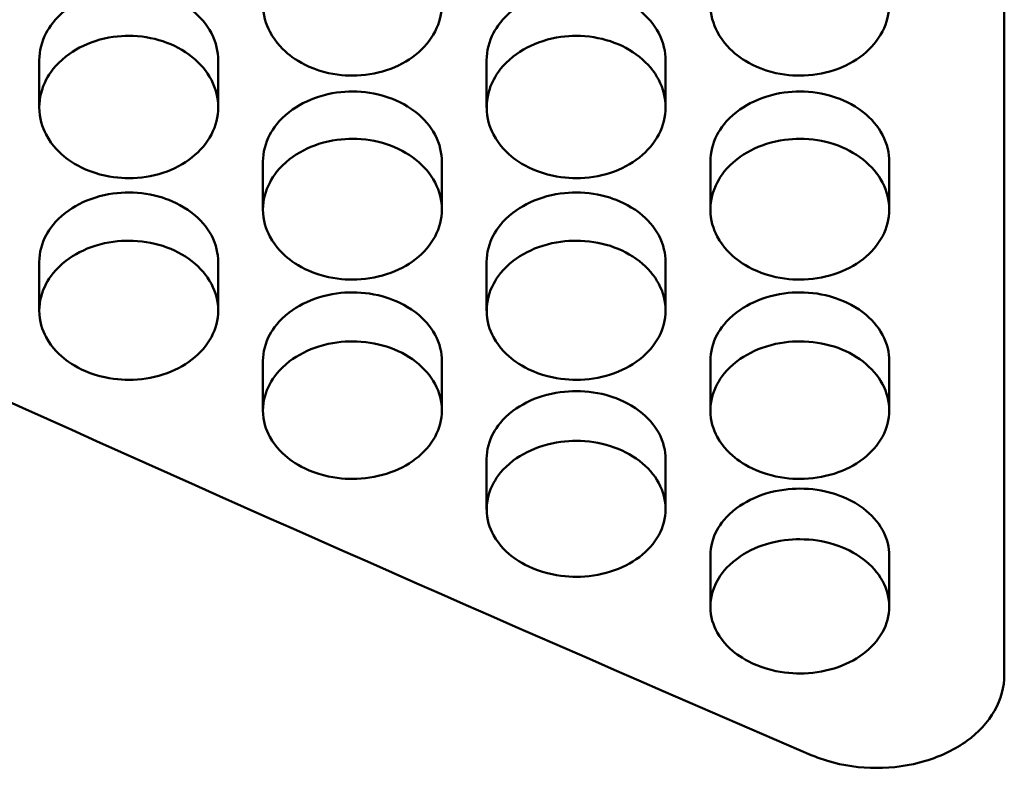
# Model space of a CAD drawing. Header units: millimetres. Extents: x 0 to 420, y 0 to 297.
# Tile 28 of 93: x 182.82 to 186.67, y 150.67 to 153.67. Entities that reach past the tile are written whole.
import ezdxf

# ---------------------------------------------------------------- set-up
doc = ezdxf.new("R2010")
doc.units = ezdxf.units.MM
doc.header["$LTSCALE"] = 0.75
doc.layers.add('Visible', color=7, linetype='Continuous', lineweight=50)

msp = doc.modelspace()

# ---------------------------------------------------------------- linework, layer by layer
at = {"layer": 'Visible', "extrusion": (0, 1, 0)}
for p, q in [((186.6699, 156.9453), (186.6699, 151.1068)), ((182.895, 153.3278), (182.895, 153.5119)), ((183.5948, 153.5119), (183.5948, 153.3277)), ((184.645, 153.3278), (184.645, 153.5119)), ((185.3448, 153.5119), (185.3448, 153.3277)), ((183.77, 152.9279), (183.77, 153.1153)), ((184.4698, 153.1152), (184.4698, 152.9278)), ((185.52, 152.9279), (185.52, 153.1153)), ((186.2198, 153.1152), (186.2198, 152.9278)), ((182.895, 152.5324), (182.895, 152.7231)), ((183.5948, 152.723), (183.5948, 152.5323)), ((184.645, 152.5324), (184.645, 152.7231)), ((185.3448, 152.723), (185.3448, 152.5323)), ((183.77, 152.1414), (183.77, 152.3354)), ((184.4698, 152.3353), (184.4698, 152.1414)), ((185.52, 152.1414), (185.52, 152.3354)), ((186.2198, 152.3353), (186.2198, 152.1414)), ((184.645, 151.7551), (184.645, 151.9523)), ((185.3448, 151.9522), (185.3448, 151.7551)), ((185.52, 151.3735), (185.52, 151.5738)), ((186.2198, 151.5738), (186.2198, 151.3735))]:
    msp.add_line(p, q, dxfattribs=at)
at = {"layer": 'Visible'}
for points, knots in [([(184.1199, 153.4524), (184.0854, 153.4524), (184.0403, 153.4562), (183.9347, 153.4905), (183.8992, 153.5133), (183.8521, 153.5504), (183.8205, 153.5798), (183.7818, 153.6539), (183.7699, 153.6895), (183.7702, 153.7706), (183.7794, 153.8078), (183.8099, 153.8663), (183.8319, 153.9001), (183.9073, 153.9601), (183.9461, 153.9809), (184.0382, 154.011), (184.0841, 154.0154), (184.1199, 154.0154)], [-0.1686598, -0.1686598, -0.1686598, -0.1686598, -0.135995, -0.135995, -0.102498, -0.102498, -0.0704208, -0.0704208, -0.0499684, -0.0499684, -0.0322145, -0.0322145, -0.0201369, -0.0201369, -0.010731, -0.010731, -0.000001, -0.000001, -0.000001, -0.000001]), ([(184.1199, 154.0154), (184.2135, 154.0155), (184.3011, 153.9858), (184.3673, 153.9325), (184.4003, 153.9058), (184.4256, 153.8754), (184.4432, 153.8409), (184.4607, 153.8063), (184.4696, 153.7701), (184.4698, 153.7329), (184.4699, 153.6957), (184.461, 153.6599), (184.4431, 153.6254), (184.4252, 153.5909), (184.3997, 153.5604), (184.3673, 153.5343), (184.335, 153.5083), (184.2973, 153.4882), (184.2538, 153.4738), (184.2102, 153.4595), (184.1659, 153.4523), (184.1199, 153.4524)], [0.5, 0.5, 0.5, 0.5, 0.625, 0.625, 0.625, 0.6875, 0.6875, 0.6875, 0.75, 0.75, 0.75, 0.8125, 0.8125, 0.8125, 0.875, 0.875, 0.875, 0.9375, 0.9375, 0.9375, 1, 1, 1, 1]), ([(185.8699, 153.4524), (185.8354, 153.4524), (185.7903, 153.4562), (185.6847, 153.4905), (185.6492, 153.5133), (185.6021, 153.5504), (185.5705, 153.5798), (185.5318, 153.6539), (185.5199, 153.6895), (185.5202, 153.7706), (185.5294, 153.8078), (185.5599, 153.8663), (185.5819, 153.9001), (185.6573, 153.9601), (185.6961, 153.9809), (185.7883, 154.011), (185.8341, 154.0154), (185.8699, 154.0154)], [-0.1685728, -0.1685728, -0.1685728, -0.1685728, -0.1359174, -0.1359174, -0.1024322, -0.1024322, -0.0703695, -0.0703695, -0.0499309, -0.0499309, -0.0321919, -0.0321919, -0.0201241, -0.0201241, -0.0107257, -0.0107257, -0.000001, -0.000001, -0.000001, -0.000001]), ([(185.8699, 154.0154), (185.9635, 154.0155), (186.0511, 153.9858), (186.1173, 153.9325), (186.1503, 153.9058), (186.1755, 153.8754), (186.1931, 153.8409), (186.2107, 153.8063), (186.2196, 153.7701), (186.2198, 153.7329), (186.2199, 153.6957), (186.211, 153.6599), (186.1931, 153.6254), (186.1752, 153.5909), (186.1497, 153.5604), (186.1173, 153.5343), (186.085, 153.5083), (186.0473, 153.4882), (186.0038, 153.4738), (185.9602, 153.4595), (185.9159, 153.4523), (185.8699, 153.4524)], [0.5, 0.5, 0.5, 0.5, 0.625, 0.625, 0.625, 0.6875, 0.6875, 0.6875, 0.75, 0.75, 0.75, 0.8125, 0.8125, 0.8125, 0.875, 0.875, 0.875, 0.9375, 0.9375, 0.9375, 1, 1, 1, 1]), ([(183.2449, 153.7899), (183.2079, 153.7899), (183.1615, 153.7853), (183.0695, 153.7554), (183.0308, 153.7348), (182.956, 153.6757), (182.9344, 153.6428), (182.9042, 153.5856), (182.8952, 153.5494), (182.895, 153.5125), (182.895, 153.5122), (182.895, 153.5119)], [0, 0, 0, 0, 0.0111103, 0.0111103, 0.02083116, 0.02083116, 0.03320301, 0.03320301, 0.05124489, 0.05124489, 0.05137205, 0.05137205, 0.05137205, 0.05137205]), ([(183.5948, 153.5119), (183.5948, 153.5122), (183.5948, 153.5124), (183.5946, 153.5446), (183.5877, 153.5811), (183.5505, 153.6527), (183.5252, 153.6824), (183.4502, 153.7418), (183.4077, 153.7595), (183.3351, 153.7831), (183.2903, 153.79), (183.2449, 153.7899)], [0.03876482, 0.03876482, 0.03876482, 0.03876482, 0.0387994, 0.0387994, 0.04271742, 0.04271742, 0.04625288, 0.04625288, 0.0508014, 0.0508014, 0.05705519, 0.05705519, 0.05705519, 0.05705519]), ([(184.9949, 153.7899), (184.9579, 153.7899), (184.9115, 153.7853), (184.8195, 153.7554), (184.7808, 153.7348), (184.706, 153.6757), (184.6844, 153.6428), (184.6542, 153.5856), (184.6452, 153.5494), (184.645, 153.5125), (184.645, 153.5122), (184.645, 153.5119)], [0, 0, 0, 0, 0.0111076, 0.0111076, 0.02082465, 0.02082465, 0.033191, 0.033191, 0.05122304, 0.05122304, 0.05135007, 0.05135007, 0.05135007, 0.05135007]), ([(185.3448, 153.5119), (185.3448, 153.5122), (185.3448, 153.5124), (185.3446, 153.5446), (185.3376, 153.5811), (185.3005, 153.6527), (185.2752, 153.6824), (185.2002, 153.7418), (185.1577, 153.7595), (185.0851, 153.7831), (185.0403, 153.79), (184.9949, 153.7899)], [0.03581131, 0.03581131, 0.03581131, 0.03581131, 0.0358367, 0.0358367, 0.03871238, 0.03871238, 0.04130754, 0.04130754, 0.04464611, 0.04464611, 0.04923574, 0.04923574, 0.04923574, 0.04923574]), ([(183.2449, 153.0511), (183.2104, 153.0511), (183.1653, 153.0549), (183.0597, 153.0887), (183.0242, 153.1113), (182.9771, 153.148), (182.9455, 153.1771), (182.9068, 153.2504), (182.8949, 153.2857), (182.8952, 153.3658), (182.9044, 153.4027), (182.9349, 153.4606), (182.9569, 153.494), (183.0323, 153.5534), (183.0711, 153.574), (183.1632, 153.6037), (183.2091, 153.6081), (183.2449, 153.6081)], [-0.1686287, -0.1686287, -0.1686287, -0.1686287, -0.1359729, -0.1359729, -0.1024831, -0.1024831, -0.0704104, -0.0704104, -0.0499615, -0.0499615, -0.0322109, -0.0322109, -0.020135, -0.020135, -0.0107302, -0.0107302, -0.000001, -0.000001, -0.000001, -0.000001]), ([(183.2449, 153.6081), (183.3385, 153.6082), (183.4261, 153.5788), (183.4923, 153.526), (183.5253, 153.4997), (183.5506, 153.4696), (183.5682, 153.4354), (183.5858, 153.4012), (183.5946, 153.3654), (183.5948, 153.3286), (183.5949, 153.2918), (183.586, 153.2564), (183.5681, 153.2222), (183.5502, 153.1881), (183.5247, 153.1579), (183.4923, 153.1321), (183.46, 153.1064), (183.4223, 153.0865), (183.3788, 153.0723), (183.3352, 153.0581), (183.2909, 153.051), (183.2449, 153.0511)], [0.5, 0.5, 0.5, 0.5, 0.625, 0.625, 0.625, 0.6875, 0.6875, 0.6875, 0.75, 0.75, 0.75, 0.8125, 0.8125, 0.8125, 0.875, 0.875, 0.875, 0.9375, 0.9375, 0.9375, 1, 1, 1, 1]), ([(184.9949, 153.0511), (184.9604, 153.0511), (184.9153, 153.0549), (184.8097, 153.0887), (184.7742, 153.1113), (184.7271, 153.148), (184.6955, 153.1771), (184.6568, 153.2504), (184.6449, 153.2857), (184.6452, 153.3658), (184.6544, 153.4027), (184.6849, 153.4606), (184.7069, 153.494), (184.7823, 153.5534), (184.8211, 153.574), (184.9133, 153.6037), (184.9591, 153.6081), (184.9949, 153.6081)], [-0.1685939, -0.1685939, -0.1685939, -0.1685939, -0.1359364, -0.1359364, -0.102449, -0.102449, -0.0703838, -0.0703838, -0.0499416, -0.0499416, -0.0321984, -0.0321984, -0.0201278, -0.0201278, -0.0107272, -0.0107272, -0.000001, -0.000001, -0.000001, -0.000001]), ([(184.9949, 153.6081), (185.0885, 153.6082), (185.1761, 153.5788), (185.2423, 153.526), (185.2753, 153.4997), (185.3006, 153.4696), (185.3181, 153.4354), (185.3357, 153.4012), (185.3446, 153.3654), (185.3448, 153.3286), (185.3449, 153.2918), (185.336, 153.2564), (185.3181, 153.2222), (185.3002, 153.1881), (185.2747, 153.1579), (185.2423, 153.1321), (185.21, 153.1064), (185.1723, 153.0865), (185.1288, 153.0723), (185.0852, 153.0581), (185.0409, 153.051), (184.9949, 153.0511)], [0.5, 0.5, 0.5, 0.5, 0.625, 0.625, 0.625, 0.6875, 0.6875, 0.6875, 0.75, 0.75, 0.75, 0.8125, 0.8125, 0.8125, 0.875, 0.875, 0.875, 0.9375, 0.9375, 0.9375, 1, 1, 1, 1]), ([(184.1199, 153.3903), (184.0829, 153.3902), (184.0365, 153.3857), (183.9445, 153.3561), (183.9058, 153.3357), (183.831, 153.2773), (183.8094, 153.2447), (183.7792, 153.1882), (183.7702, 153.1523), (183.77, 153.1158), (183.77, 153.1156), (183.77, 153.1153)], [0, 0, 0, 0, 0.01111058, 0.01111058, 0.02083179, 0.02083179, 0.03320409, 0.03320409, 0.05124679, 0.05124679, 0.05137391, 0.05137391, 0.05137391, 0.05137391]), ([(184.4698, 153.1152), (184.4698, 153.1155), (184.4698, 153.1158), (184.4696, 153.1476), (184.4626, 153.1837), (184.4255, 153.2545), (184.4002, 153.2839), (184.3252, 153.3427), (184.2827, 153.3602), (184.2101, 153.3835), (184.1653, 153.3903), (184.1199, 153.3903)], [0.03876122, 0.03876122, 0.03876122, 0.03876122, 0.03879577, 0.03879577, 0.04271169, 0.04271169, 0.04624547, 0.04624547, 0.05079186, 0.05079186, 0.05704273, 0.05704273, 0.05704273, 0.05704273]), ([(185.8699, 153.3903), (185.8329, 153.3902), (185.7865, 153.3857), (185.6945, 153.3561), (185.6558, 153.3357), (185.581, 153.2773), (185.5594, 153.2447), (185.5292, 153.1882), (185.5202, 153.1523), (185.52, 153.1158), (185.52, 153.1156), (185.52, 153.1153)], [0, 0, 0, 0, 0.01110658, 0.01110658, 0.02082221, 0.02082221, 0.03318687, 0.03318687, 0.05121688, 0.05121688, 0.05134389, 0.05134389, 0.05134389, 0.05134389]), ([(186.2198, 153.1152), (186.2198, 153.1155), (186.2198, 153.1158), (186.2196, 153.1476), (186.2126, 153.1837), (186.1755, 153.2545), (186.1502, 153.2839), (186.0752, 153.3427), (186.0327, 153.3602), (185.9601, 153.3835), (185.9153, 153.3903), (185.8699, 153.3903)], [0.03581097, 0.03581097, 0.03581097, 0.03581097, 0.03583636, 0.03583636, 0.03871197, 0.03871197, 0.04130708, 0.04130708, 0.0446455, 0.0446455, 0.04923475, 0.04923475, 0.04923475, 0.04923475]), ([(184.1199, 152.6542), (184.0854, 152.6542), (184.0403, 152.658), (183.9347, 152.6914), (183.8992, 152.7138), (183.8521, 152.7501), (183.8205, 152.7789), (183.7818, 152.8514), (183.7699, 152.8862), (183.7702, 152.9655), (183.7794, 153.0019), (183.8099, 153.0592), (183.8319, 153.0923), (183.9073, 153.151), (183.9461, 153.1713), (184.0382, 153.2008), (184.0841, 153.2051), (184.1199, 153.2051)], [-0.1686453, -0.1686453, -0.1686453, -0.1686453, -0.1359829, -0.1359829, -0.1024884, -0.1024884, -0.0704139, -0.0704139, -0.0499636, -0.0499636, -0.0322121, -0.0322121, -0.0201357, -0.0201357, -0.0107305, -0.0107305, -0.000001, -0.000001, -0.000001, -0.000001]), ([(184.1199, 153.2051), (184.2135, 153.2052), (184.3011, 153.1761), (184.3673, 153.1239), (184.4003, 153.0978), (184.4256, 153.0681), (184.4432, 153.0343), (184.4607, 153.0005), (184.4696, 152.965), (184.4698, 152.9286), (184.4699, 152.8922), (184.461, 152.8572), (184.4431, 152.8235), (184.4252, 152.7897), (184.3997, 152.7598), (184.3673, 152.7344), (184.335, 152.7089), (184.2973, 152.6892), (184.2538, 152.6752), (184.2102, 152.6611), (184.1659, 152.6541), (184.1199, 152.6542)], [0.5, 0.5, 0.5, 0.5, 0.625, 0.625, 0.625, 0.6875, 0.6875, 0.6875, 0.75, 0.75, 0.75, 0.8125, 0.8125, 0.8125, 0.875, 0.875, 0.875, 0.9375, 0.9375, 0.9375, 1, 1, 1, 1]), ([(185.8699, 152.6542), (185.8354, 152.6542), (185.7903, 152.658), (185.6847, 152.6914), (185.6492, 152.7138), (185.6021, 152.7501), (185.5705, 152.7789), (185.5318, 152.8514), (185.5199, 152.8862), (185.5202, 152.9655), (185.5294, 153.0019), (185.5599, 153.0592), (185.5819, 153.0923), (185.6573, 153.151), (185.6961, 153.1713), (185.7883, 153.2008), (185.8341, 153.2051), (185.8699, 153.2051)], [-0.1685636, -0.1685636, -0.1685636, -0.1685636, -0.1359122, -0.1359122, -0.1024307, -0.1024307, -0.0703707, -0.0703707, -0.0499327, -0.0499327, -0.0321935, -0.0321935, -0.0201252, -0.0201252, -0.0107261, -0.0107261, -0.000001, -0.000001, -0.000001, -0.000001]), ([(185.8699, 153.2051), (185.9635, 153.2052), (186.0511, 153.1761), (186.1173, 153.1239), (186.1503, 153.0978), (186.1755, 153.0681), (186.1931, 153.0343), (186.2107, 153.0005), (186.2196, 152.965), (186.2198, 152.9286), (186.2199, 152.8922), (186.211, 152.8572), (186.1931, 152.8235), (186.1752, 152.7897), (186.1497, 152.7598), (186.1173, 152.7344), (186.085, 152.7089), (186.0473, 152.6892), (186.0038, 152.6752), (185.9602, 152.6611), (185.9159, 152.6541), (185.8699, 152.6542)], [0.5, 0.5, 0.5, 0.5, 0.625, 0.625, 0.625, 0.6875, 0.6875, 0.6875, 0.75, 0.75, 0.75, 0.8125, 0.8125, 0.8125, 0.875, 0.875, 0.875, 0.9375, 0.9375, 0.9375, 1, 1, 1, 1]), ([(183.2449, 152.995), (183.2079, 152.9949), (183.1615, 152.9904), (183.0695, 152.9612), (183.0308, 152.941), (182.956, 152.8833), (182.9344, 152.8511), (182.9042, 152.7952), (182.8952, 152.7597), (182.895, 152.7236), (182.895, 152.7233), (182.895, 152.7231)], [0, 0, 0, 0, 0.01110885, 0.01110885, 0.02082767, 0.02082767, 0.03319621, 0.03319621, 0.05123115, 0.05123115, 0.05135819, 0.05135819, 0.05135819, 0.05135819]), ([(183.5948, 152.723), (183.5948, 152.7233), (183.5948, 152.7236), (183.5946, 152.7551), (183.5877, 152.7908), (183.5505, 152.8608), (183.5252, 152.8898), (183.4502, 152.9479), (183.4077, 152.9652), (183.3351, 152.9883), (183.2903, 152.995), (183.2449, 152.995)], [0.03876575, 0.03876575, 0.03876575, 0.03876575, 0.03880034, 0.03880034, 0.04271869, 0.04271869, 0.04625425, 0.04625425, 0.05080284, 0.05080284, 0.05705677, 0.05705677, 0.05705677, 0.05705677]), ([(184.9949, 152.995), (184.9579, 152.9949), (184.9115, 152.9904), (184.8195, 152.9612), (184.7808, 152.941), (184.706, 152.8833), (184.6844, 152.8511), (184.6542, 152.7952), (184.6452, 152.7597), (184.645, 152.7236), (184.645, 152.7233), (184.645, 152.7231)], [0, 0, 0, 0, 0.01110742, 0.01110742, 0.02082434, 0.02082434, 0.0331904, 0.0331904, 0.05122149, 0.05122149, 0.05134856, 0.05134856, 0.05134856, 0.05134856]), ([(185.3448, 152.723), (185.3448, 152.7233), (185.3448, 152.7236), (185.3446, 152.7551), (185.3376, 152.7908), (185.3005, 152.8608), (185.2752, 152.8898), (185.2002, 152.9479), (185.1577, 152.9652), (185.0851, 152.9883), (185.0403, 152.995), (184.9949, 152.995)], [0.03875938, 0.03875938, 0.03875938, 0.03875938, 0.03879393, 0.03879393, 0.04270868, 0.04270868, 0.0462415, 0.0462415, 0.05078632, 0.05078632, 0.0570342, 0.0570342, 0.0570342, 0.0570342]), ([(183.2449, 152.2618), (183.2104, 152.2619), (183.1653, 152.2656), (183.0597, 152.2987), (183.0242, 152.3208), (182.9771, 152.3566), (182.9455, 152.3851), (182.9068, 152.4567), (182.8949, 152.4912), (182.8952, 152.5696), (182.9044, 152.6056), (182.9349, 152.6622), (182.9569, 152.6949), (183.0323, 152.753), (183.0711, 152.7731), (183.1633, 152.8022), (183.2091, 152.8065), (183.2449, 152.8065)], [-0.1686064, -0.1686064, -0.1686064, -0.1686064, -0.1359526, -0.1359526, -0.1024654, -0.1024654, -0.0703958, -0.0703958, -0.0499505, -0.0499505, -0.0322041, -0.0322041, -0.0201312, -0.0201312, -0.0107286, -0.0107286, -0.000001, -0.000001, -0.000001, -0.000001]), ([(183.2449, 152.8065), (183.3385, 152.8066), (183.4261, 152.7778), (183.4923, 152.7262), (183.5253, 152.7004), (183.5506, 152.671), (183.5682, 152.6376), (183.5858, 152.6042), (183.5946, 152.5691), (183.5948, 152.5331), (183.5949, 152.4972), (183.586, 152.4626), (183.5681, 152.4292), (183.5502, 152.3958), (183.5247, 152.3663), (183.4923, 152.3411), (183.46, 152.3159), (183.4223, 152.2965), (183.3788, 152.2826), (183.3352, 152.2687), (183.2909, 152.2618), (183.2449, 152.2618)], [0.5, 0.5, 0.5, 0.5, 0.625, 0.625, 0.625, 0.6875, 0.6875, 0.6875, 0.75, 0.75, 0.75, 0.8125, 0.8125, 0.8125, 0.875, 0.875, 0.875, 0.9375, 0.9375, 0.9375, 1, 1, 1, 1]), ([(184.9949, 152.2618), (184.9604, 152.2619), (184.9153, 152.2656), (184.8097, 152.2987), (184.7742, 152.3208), (184.7271, 152.3566), (184.6955, 152.3851), (184.6568, 152.4567), (184.6449, 152.4912), (184.6452, 152.5696), (184.6544, 152.6056), (184.6849, 152.6622), (184.7069, 152.6949), (184.7823, 152.753), (184.8211, 152.7731), (184.9133, 152.8022), (184.9591, 152.8065), (184.9949, 152.8065)], [-0.1685717, -0.1685717, -0.1685717, -0.1685717, -0.1359211, -0.1359211, -0.10244, -0.10244, -0.0703798, -0.0703798, -0.0499397, -0.0499397, -0.0321978, -0.0321978, -0.0201275, -0.0201275, -0.010727, -0.010727, -0.000001, -0.000001, -0.000001, -0.000001]), ([(184.9949, 152.8065), (185.0885, 152.8066), (185.1761, 152.7778), (185.2423, 152.7262), (185.2753, 152.7004), (185.3006, 152.671), (185.3181, 152.6376), (185.3357, 152.6042), (185.3446, 152.5691), (185.3448, 152.5331), (185.3449, 152.4972), (185.336, 152.4626), (185.3181, 152.4292), (185.3002, 152.3958), (185.2747, 152.3663), (185.2423, 152.3411), (185.21, 152.3159), (185.1723, 152.2965), (185.1288, 152.2826), (185.0852, 152.2687), (185.0409, 152.2618), (184.9949, 152.2618)], [0.5, 0.5, 0.5, 0.5, 0.625, 0.625, 0.625, 0.6875, 0.6875, 0.6875, 0.75, 0.75, 0.75, 0.8125, 0.8125, 0.8125, 0.875, 0.875, 0.875, 0.9375, 0.9375, 0.9375, 1, 1, 1, 1]), ([(183.5948, 152.724), (183.5948, 152.724), (183.5948, 152.7239), (183.5948, 152.7236), (183.5948, 152.7233), (183.5948, 152.723)], [0.03879224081, 0.03879224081, 0.03879224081, 0.03879224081, 0.03879352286, 0.03879352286, 0.03883120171, 0.03883120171, 0.03883120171, 0.03883120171]), ([(184.1199, 152.6041), (184.0829, 152.6041), (184.0365, 152.5996), (183.9445, 152.5707), (183.9058, 152.5508), (183.831, 152.4937), (183.8094, 152.4619), (183.7792, 152.4066), (183.7702, 152.3716), (183.77, 152.3359), (183.77, 152.3356), (183.77, 152.3354)], [0, 0, 0, 0, 0.01110778, 0.01110778, 0.02082513, 0.02082513, 0.03319187, 0.03319187, 0.05122444, 0.05122444, 0.05135148, 0.05135148, 0.05135148, 0.05135148]), ([(184.4698, 152.3353), (184.4698, 152.3356), (184.4698, 152.3359), (184.4696, 152.367), (184.4627, 152.4023), (184.4255, 152.4715), (184.4002, 152.5002), (184.3252, 152.5576), (184.2827, 152.5747), (184.2101, 152.5975), (184.1653, 152.6042), (184.1199, 152.6041)], [0.03876405, 0.03876405, 0.03876405, 0.03876405, 0.03879862, 0.03879862, 0.04271592, 0.04271592, 0.04625068, 0.04625068, 0.05079814, 0.05079814, 0.05705021, 0.05705021, 0.05705021, 0.05705021]), ([(185.8699, 152.6041), (185.8329, 152.6041), (185.7865, 152.5996), (185.6945, 152.5707), (185.6558, 152.5508), (185.581, 152.4937), (185.5594, 152.4619), (185.5292, 152.4066), (185.5202, 152.3716), (185.52, 152.3359), (185.52, 152.3356), (185.52, 152.3354)], [0, 0, 0, 0, 0.01110712, 0.01110712, 0.02082344, 0.02082344, 0.033189, 0.033189, 0.05122031, 0.05122031, 0.05134731, 0.05134731, 0.05134731, 0.05134731]), ([(186.2198, 152.3353), (186.2198, 152.3356), (186.2198, 152.3359), (186.2196, 152.367), (186.2126, 152.4023), (186.1755, 152.4715), (186.1502, 152.5002), (186.0752, 152.5576), (186.0327, 152.5747), (185.9601, 152.5975), (185.9153, 152.6042), (185.8699, 152.6041)], [0.03876064, 0.03876064, 0.03876064, 0.03876064, 0.0387952, 0.0387952, 0.04271087, 0.04271087, 0.04624445, 0.04624445, 0.05079025, 0.05079025, 0.05703954, 0.05703954, 0.05703954, 0.05703954]), ([(184.1199, 151.8741), (184.0854, 151.8741), (184.0403, 151.8778), (183.9347, 151.9105), (183.8992, 151.9323), (183.8521, 151.9677), (183.8205, 151.9959), (183.7818, 152.0667), (183.7699, 152.1007), (183.7702, 152.1782), (183.7794, 152.2138), (183.8099, 152.2698), (183.8319, 152.3021), (183.9073, 152.3595), (183.9461, 152.3794), (184.0383, 152.4082), (184.0841, 152.4124), (184.1199, 152.4124)], [-0.168589, -0.168589, -0.168589, -0.168589, -0.1359366, -0.1359366, -0.1024518, -0.1024518, -0.0703859, -0.0703859, -0.0499432, -0.0499432, -0.0321994, -0.0321994, -0.0201284, -0.0201284, -0.0107274, -0.0107274, -0.000001, -0.000001, -0.000001, -0.000001]), ([(184.1199, 152.4124), (184.2135, 152.4125), (184.3011, 152.3841), (184.3673, 152.3331), (184.4003, 152.3076), (184.4256, 152.2785), (184.4432, 152.2455), (184.4607, 152.2124), (184.4696, 152.1778), (184.4698, 152.1422), (184.4699, 152.1066), (184.461, 152.0724), (184.4431, 152.0395), (184.4252, 152.0065), (184.3997, 151.9773), (184.3673, 151.9524), (184.335, 151.9275), (184.2973, 151.9083), (184.2538, 151.8946), (184.2102, 151.8809), (184.1659, 151.874), (184.1199, 151.8741)], [0.5, 0.5, 0.5, 0.5, 0.625, 0.625, 0.625, 0.6875, 0.6875, 0.6875, 0.75, 0.75, 0.75, 0.8125, 0.8125, 0.8125, 0.875, 0.875, 0.875, 0.9375, 0.9375, 0.9375, 1, 1, 1, 1]), ([(185.8699, 151.8741), (185.8354, 151.8741), (185.7903, 151.8778), (185.6847, 151.9105), (185.6492, 151.9323), (185.6021, 151.9677), (185.5705, 151.9959), (185.5318, 152.0667), (185.5199, 152.1007), (185.5202, 152.1782), (185.5294, 152.2138), (185.5599, 152.2698), (185.5819, 152.3021), (185.6573, 152.3595), (185.6961, 152.3794), (185.7883, 152.4082), (185.8341, 152.4124), (185.8699, 152.4124)], [-0.1685689, -0.1685689, -0.1685689, -0.1685689, -0.13592, -0.13592, -0.1024388, -0.1024388, -0.0703761, -0.0703761, -0.0499365, -0.0499365, -0.0321959, -0.0321959, -0.0201265, -0.0201265, -0.0107267, -0.0107267, -0.000001, -0.000001, -0.000001, -0.000001]), ([(185.8699, 152.4124), (185.9635, 152.4125), (186.0511, 152.3841), (186.1173, 152.3331), (186.1503, 152.3076), (186.1755, 152.2785), (186.1931, 152.2455), (186.2107, 152.2124), (186.2196, 152.1778), (186.2198, 152.1422), (186.2199, 152.1066), (186.211, 152.0724), (186.1931, 152.0395), (186.1752, 152.0065), (186.1497, 151.9773), (186.1173, 151.9524), (186.085, 151.9275), (186.0473, 151.9083), (186.0038, 151.8946), (185.9602, 151.8809), (185.9159, 151.874), (185.8699, 151.8741)], [0.5, 0.5, 0.5, 0.5, 0.625, 0.625, 0.625, 0.6875, 0.6875, 0.6875, 0.75, 0.75, 0.75, 0.8125, 0.8125, 0.8125, 0.875, 0.875, 0.875, 0.9375, 0.9375, 0.9375, 1, 1, 1, 1]), ([(184.4698, 152.3362), (184.4698, 152.3362), (184.4698, 152.3362), (184.4698, 152.3359), (184.4698, 152.3356), (184.4698, 152.3353)], [0.03879306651, 0.03879306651, 0.03879306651, 0.03879306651, 0.03879393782, 0.03879393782, 0.03883162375, 0.03883162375, 0.03883162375, 0.03883162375]), ([(184.9949, 152.2178), (184.9579, 152.2178), (184.9115, 152.2134), (184.8195, 152.1848), (184.7808, 152.1651), (184.706, 152.1087), (184.6844, 152.0772), (184.6542, 152.0226), (184.6452, 151.988), (184.645, 151.9528), (184.645, 151.9525), (184.645, 151.9523)], [0, 0, 0, 0, 0.01110654, 0.01110654, 0.02082216, 0.02082216, 0.03318681, 0.03318681, 0.05121666, 0.05121666, 0.0513437, 0.0513437, 0.0513437, 0.0513437]), ([(185.3448, 151.9522), (185.3448, 151.9525), (185.3448, 151.9527), (185.3446, 151.9835), (185.3376, 152.0183), (185.3005, 152.0867), (185.2752, 152.1151), (185.2002, 152.1719), (185.1577, 152.1888), (185.0851, 152.2113), (185.0403, 152.2179), (184.9949, 152.2178)], [0.03876277, 0.03876277, 0.03876277, 0.03876277, 0.03879734, 0.03879734, 0.04271418, 0.04271418, 0.04624861, 0.04624861, 0.05079548, 0.05079548, 0.05704634, 0.05704634, 0.05704634, 0.05704634]), ([(184.9949, 151.491), (184.9604, 151.4911), (184.9153, 151.4947), (184.8097, 151.527), (184.7742, 151.5485), (184.7271, 151.5835), (184.6955, 151.6113), (184.6568, 151.6813), (184.6449, 151.7149), (184.6452, 151.7915), (184.6544, 151.8267), (184.6849, 151.8819), (184.7069, 151.9139), (184.7823, 151.9706), (184.8211, 151.9903), (184.9133, 152.0187), (184.9591, 152.0229), (184.9949, 152.0229)], [-0.168551, -0.168551, -0.168551, -0.168551, -0.1359065, -0.1359065, -0.1024293, -0.1024293, -0.07037, -0.07037, -0.0499325, -0.0499325, -0.0321935, -0.0321935, -0.0201251, -0.0201251, -0.010726, -0.010726, -0.000001, -0.000001, -0.000001, -0.000001]), ([(184.9949, 152.0229), (185.0885, 152.023), (185.1761, 151.9949), (185.2423, 151.9445), (185.2753, 151.9193), (185.3006, 151.8906), (185.3181, 151.8579), (185.3357, 151.8252), (185.3446, 151.791), (185.3448, 151.7559), (185.3449, 151.7207), (185.336, 151.687), (185.3181, 151.6544), (185.3002, 151.6218), (185.2747, 151.5929), (185.2423, 151.5684), (185.21, 151.5438), (185.1723, 151.5248), (185.1288, 151.5113), (185.0852, 151.4977), (185.0409, 151.491), (184.9949, 151.491)], [0.5, 0.5, 0.5, 0.5, 0.625, 0.625, 0.625, 0.6875, 0.6875, 0.6875, 0.75, 0.75, 0.75, 0.8125, 0.8125, 0.8125, 0.875, 0.875, 0.875, 0.9375, 0.9375, 0.9375, 1, 1, 1, 1]), ([(185.3448, 151.9531), (185.3448, 151.9531), (185.3448, 151.9531), (185.3448, 151.9528), (185.3448, 151.9525), (185.3448, 151.9522)], [0.03879530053, 0.03879530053, 0.03879530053, 0.03879530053, 0.03879563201, 0.03879563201, 0.0388333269, 0.0388333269, 0.0388333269, 0.0388333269]), ([(185.8699, 151.8361), (185.8329, 151.8361), (185.7865, 151.8317), (185.6945, 151.8035), (185.6558, 151.7841), (185.581, 151.7283), (185.5594, 151.6973), (185.5292, 151.6433), (185.5202, 151.6091), (185.52, 151.5743), (185.52, 151.5741), (185.52, 151.5738)], [0, 0, 0, 0, 0.01110779, 0.01110779, 0.02082504, 0.02082504, 0.03319172, 0.03319172, 0.05122426, 0.05122426, 0.05135129, 0.05135129, 0.05135129, 0.05135129]), ([(186.2198, 151.5738), (186.2198, 151.574), (186.2198, 151.5743), (186.2196, 151.6046), (186.2126, 151.6391), (186.1755, 151.7066), (186.1502, 151.7346), (186.0752, 151.7907), (186.0327, 151.8074), (185.9601, 151.8297), (185.9153, 151.8362), (185.8699, 151.8361)], [0.03876287, 0.03876287, 0.03876287, 0.03876287, 0.03879744, 0.03879744, 0.04271462, 0.04271462, 0.04624941, 0.04624941, 0.05079684, 0.05079684, 0.05704863, 0.05704863, 0.05704863, 0.05704863]), ([(185.8699, 151.1127), (185.8354, 151.1127), (185.7903, 151.1163), (185.6847, 151.1482), (185.6492, 151.1695), (185.6021, 151.204), (185.5705, 151.2315), (185.5318, 151.3006), (185.5199, 151.3338), (185.5202, 151.4094), (185.5294, 151.4442), (185.5599, 151.4988), (185.5819, 151.5303), (185.6573, 151.5864), (185.6961, 151.6058), (185.7882, 151.6339), (185.8341, 151.638), (185.8699, 151.638)], [-0.1685849, -0.1685849, -0.1685849, -0.1685849, -0.1359359, -0.1359359, -0.1024527, -0.1024527, -0.0703857, -0.0703857, -0.049943, -0.049943, -0.0321992, -0.0321992, -0.0201283, -0.0201283, -0.0107274, -0.0107274, -0.000001, -0.000001, -0.000001, -0.000001]), ([(185.8699, 151.638), (185.9635, 151.6381), (186.0511, 151.6103), (186.1173, 151.5605), (186.1503, 151.5356), (186.1755, 151.5073), (186.1931, 151.475), (186.2107, 151.4428), (186.2196, 151.409), (186.2198, 151.3743), (186.2199, 151.3396), (186.211, 151.3062), (186.1931, 151.274), (186.1752, 151.2418), (186.1497, 151.2133), (186.1173, 151.1891), (186.085, 151.1648), (186.0473, 151.1461), (186.0038, 151.1327), (185.9602, 151.1193), (185.9159, 151.1126), (185.8699, 151.1127)], [0.5, 0.5, 0.5, 0.5, 0.625, 0.625, 0.625, 0.6875, 0.6875, 0.6875, 0.75, 0.75, 0.75, 0.8125, 0.8125, 0.8125, 0.875, 0.875, 0.875, 0.9375, 0.9375, 0.9375, 1, 1, 1, 1]), ([(185.9146, 150.7936), (185.9351, 150.7848), (185.9565, 150.777), (186.0401, 150.7519), (186.1071, 150.7428), (186.2327, 150.7428), (186.2996, 150.7519), (186.4228, 150.7888), (186.4791, 150.8167), (186.5678, 150.8812), (186.6063, 150.922), (186.6574, 151.0118), (186.6699, 151.0608), (186.6699, 151.1068)], [0.1250937, 0.1250937, 0.1250937, 0.1250937, 0.1318482, 0.1318482, 0.1506826, 0.1506826, 0.169517, 0.169517, 0.1883514, 0.1883514, 0.2071864, 0.2071864, 0.2260212, 0.2260212, 0.2260212, 0.2260212])]:
    msp.add_open_spline(points, degree=3, knots=knots, dxfattribs=at)
for points in [[(179.7438, 153.5722), (181.8007, 152.6063), (183.8577, 151.6785), (185.9146, 150.7936)], [(182.895, 153.5119), (182.895, 153.5122), (182.895, 153.5125), (182.895, 153.5127)], [(183.5948, 153.5128), (183.5948, 153.5125), (183.5948, 153.5122), (183.5948, 153.5119)], [(184.645, 153.5119), (184.645, 153.5122), (184.645, 153.5125), (184.645, 153.5127)], [(183.77, 153.1153), (183.77, 153.1156), (183.77, 153.1158), (183.77, 153.1161)], [(184.4698, 153.1161), (184.4698, 153.1158), (184.4698, 153.1155), (184.4698, 153.1152)], [(185.52, 153.1153), (185.52, 153.1156), (185.52, 153.1158), (185.52, 153.1161)], [(182.895, 152.7231), (182.895, 152.7233), (182.895, 152.7236), (182.895, 152.7238)], [(184.645, 152.7231), (184.645, 152.7233), (184.645, 152.7236), (184.645, 152.7238)], [(185.3448, 152.7239), (185.3448, 152.7236), (185.3448, 152.7233), (185.3448, 152.723)], [(183.77, 152.3354), (183.77, 152.3356), (183.77, 152.3359), (183.77, 152.3361)], [(185.52, 152.3354), (185.52, 152.3356), (185.52, 152.3359), (185.52, 152.3361)], [(186.2198, 152.3362), (186.2198, 152.3359), (186.2198, 152.3356), (186.2197, 152.3353)], [(179.0199, 152.2683), (181.3286, 151.2244), (183.6373, 150.2315), (185.946, 149.2958)], [(184.645, 151.9523), (184.645, 151.9525), (184.645, 151.9527), (184.645, 151.9529)], [(185.52, 151.5738), (185.52, 151.574), (185.52, 151.5743), (185.52, 151.5745)], [(186.2198, 151.5746), (186.2198, 151.5743), (186.2198, 151.574), (186.2197, 151.5738)]]:
    msp.add_open_spline(points, degree=3, dxfattribs=at)

doc.saveas('drawing.dxf')
